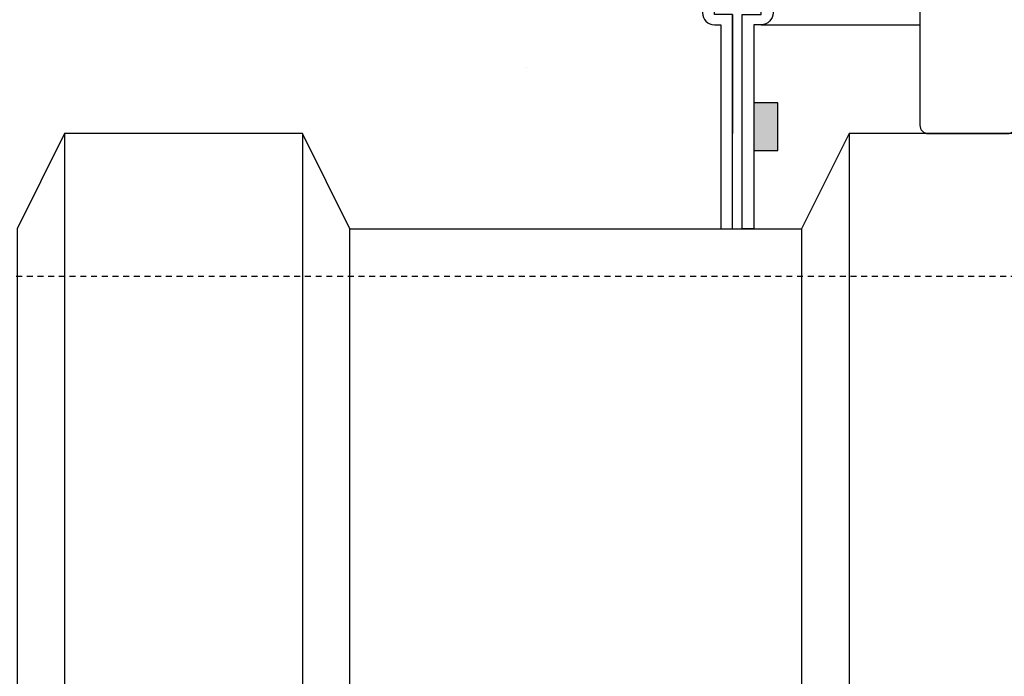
# Model space of a CAD drawing. Extents: x -169 to 6736, y -208 to 3022.
# Tile 102 of 256: x 1534 to 1555, y 342 to 356. Entities that reach past the tile are written whole.
import ezdxf

# ---------------------------------------------------------------- set-up
doc = ezdxf.new("R2010")
doc.units = 0
doc.header["$MEASUREMENT"] = 0
doc.header["$PDSIZE"] = 1
doc.linetypes.add('HIDDEN3', pattern=[0.1875, 0.125, -0.0625])
doc.layers.get('DEFPOINTS').update_dxf_attribs({"linetype": 'CONTINUOUS'})
for name, color, linetype in [('DIM', 3, 'CONTINUOUS'), ('FRP-COLLAR', 1, 'CONTINUOUS'), ('FRP-SUMP', 2, 'CONTINUOUS'), ('PEAGRAVEL-HATCH', 3, 'CONTINUOUS'), ('PROBE', 2, 'CONTINUOUS'), ('TANK-UST', 5, 'CONTINUOUS'), ('TANK-UST-RIB', 7, 'CONTINUOUS')]:
    doc.layers.add(name, color=color, linetype=linetype)
doc.styles.add('SIMPLEX', font='simplex')
doc.dimstyles.new('DIM64', dxfattribs={"dimscale": 64, "dimtxt": 0.09375, "dimasz": 0.09375, "dimexe": 0.0625, "dimexo": 0.0625, "dimgap": 0.046875, "dimtad": 1, "dimdec": 4, "dimzin": 3, "dimdsep": 46, "dimlunit": 4, "dimtxsty": 'SIMPLEX', "dimcen": 0, "dimclrd": 256, "dimclre": 256, "dimclrt": 256, "dimadec": 0, "dimazin": 0, "dimtfac": 1, "dimtdec": 4, "dimtmove": 0, "dimatfit": 3, "dimfxl": 1, "dimfrac": 2, "dimtolj": 1, "dimtzin": 0, "dimarcsym": 0})

# ---------------------------------------------------------------- blocks, each defined once
blk = doc.blocks.new('*D17')
at = {"layer": 'DEFPOINTS', "color": 0, "transparency": 16777216}
for p in [(1422.429, 414.289), (2052.154, 410.007), (1422.429, 136.516)]:
    blk.add_point(p, dxfattribs=at)
at = {"layer": 'DIM', "lineweight": -2, "transparency": 16777216}
for p, q in [((1422.429, 410.289), (1422.429, 132.516)), ((2052.154, 406.007), (2052.154, 132.516)), ((2046.154, 136.516), (1428.429, 136.516))]:
    blk.add_line(p, q, dxfattribs=at)
at = {"layer": 'DIM', "transparency": 16777216}
for points in [[(1428.429, 137.516), (1428.429, 135.516), (1422.429, 136.516)], [(2046.154, 137.516), (2046.154, 135.516), (2052.154, 136.516)]]:
    blk.add_solid(points, dxfattribs=at)
at = {"layer": 'DIM', "transparency": 16777216, "insert": (1737.291, 144.087), "char_height": 6, "attachment_point": 5, "style": 'SIMPLEX'}
blk.add_mtext('\\A1;52\'-5 3/4" (F.V. TANK SLAB)', dxfattribs=at)

msp = doc.modelspace()

# ---------------------------------------------------------------- hatches: boundary and pattern name
at = {"layer": 'FRP-SUMP'}
msp.add_hatch(color=256, dxfattribs=at).paths.add_polyline_path([(1550.1477, 354.15913), (1549.6477, 354.15913), (1549.6477, 353.15913), (1550.1477, 353.15913)])
at = {"layer": 'PEAGRAVEL-HATCH'}
h = msp.add_hatch(dxfattribs=at)
h.set_pattern_fill('AR-SAND', color=256, scale=7.5, style=0)
h.set_pattern_definition([(37.5, (1426.706, 353.116), (-0.47245, 14.4512), [0, -11.4, 0, -12.75, 0, -12.1875]), (7.5, (1426.706, 353.116), (13.2733, 21.166), [0, -6.15, 0, -10.275, 0, -3.9375]), (327.5, (1417.481, 353.116), (23.3561, 0.0424), [0, -3.75, 0, -13.5, 0, -17.625]), (317.5, (1417.48, 353.116), (22.546, 6.5826), [0, -1.875, 0, -8.85, 0, -10.125])])
edge = h.paths.add_edge_path()
edge.add_ellipse((1583.92734, 363.7842), major_axis=(0, -0.595), ratio=0.47920074, start_angle=180, end_angle=360, ccw=False)
edge.add_ellipse((1583.92734, 364.9742), major_axis=(0, -0.595), ratio=0.47920074, start_angle=180, end_angle=360)
edge.add_ellipse((1583.92734, 364.9742), major_axis=(0, -0.595), ratio=0.47920074, start_angle=0, end_angle=180)
edge.add_line((1583.92734, 365.5692), (1586.26369, 365.5692))
edge.add_line((1586.26369, 365.5692), (1586.26369, 369.85879))
edge.add_line((1586.26369, 369.85879), (1583.92734, 369.85879))
edge.add_ellipse((1583.92734, 370.10879), major_axis=(0, -0.25), ratio=0.47920074, start_angle=180, end_angle=360, ccw=False)
edge.add_ellipse((1583.92734, 370.60879), major_axis=(0, 0.25), ratio=0.47920074, start_angle=0, end_angle=180, ccw=False)
edge.add_line((1583.92734, 370.85879), (1586.26369, 370.85879))
edge.add_line((1586.26369, 370.85879), (1586.26369, 401.47312))
edge.add_line((1586.26369, 401.47312), (1511.51543, 414.00736))
edge.add_line((1511.51543, 414.00736), (1511.51543, 381.67021))
edge.add_line((1511.51543, 381.67021), (1501.44997, 382.06986))
edge.add_line((1501.44997, 382.06986), (1501.44997, 354.05357))
edge.add_line((1501.44997, 354.05357), (1586.26369, 353.11627))
edge.add_line((1586.26369, 353.11627), (1586.26369, 363.1892))
edge.add_line((1586.26369, 363.1892), (1583.8723, 363.1892))

# ---------------------------------------------------------------- linework, layer by layer
at = {"layer": 'FRP-COLLAR', "color": 7, "linetype": 'Continuous'}
msp.add_line((1549.79769, 355.80233), (1553.13694, 355.80233), dxfattribs=at)
at = {"layer": 'FRP-COLLAR'}
for points in [[(1549.19769, 351.51592), (1549.19769, 356.01592), (1549.19769, 353.51592), (1549.19769, 356.01592), (1549.19769, 353.51592), (1549.19769, 356.01592), (1548.94769, 356.01592), (1548.81423, 356.01592), (1548.81423, 356.51592), (1548.06423, 357.76592), (1547.8277, 357.76592), (1548.56423, 356.45069), (1548.56423, 356.05233, 0.41421356), (1548.81423, 355.80233), (1548.94769, 355.80233), (1548.94769, 351.51592)], [(1549.39769, 351.51592), (1549.39769, 356.01592), (1549.64769, 356.01592), (1549.79769, 356.01592), (1549.79769, 356.51592), (1550.54769, 357.76592), (1550.78422, 357.76592), (1550.04769, 356.45069), (1550.04769, 356.05233, -0.41421356), (1549.79769, 355.80233), (1549.64769, 355.80233), (1549.64769, 351.51592)]]:
    msp.add_lwpolyline(points, format="xyb", close=True, dxfattribs=at)
at = {"layer": 'FRP-SUMP'}
msp.add_lwpolyline([(1549.6477, 353.15913), (1550.1477, 353.15913), (1550.1477, 354.15913), (1549.6477, 354.15913)], close=True, dxfattribs=at)
at = {"layer": 'PROBE'}
msp.add_lwpolyline([(1553.13694, 360.19233), (1553.13694, 353.6937, 0.41421356), (1553.31473, 353.51592), (1554.98068, 353.51592, 0.41421356), (1555.15846, 353.6937), (1555.15846, 360.19233)], format="xyb", dxfattribs=at)
at = {"layer": 'TANK-UST'}
msp.add_line((1541.14769, 351.51592), (1550.64769, 351.51592), dxfattribs=at)
at = {"layer": 'TANK-UST', "color": 2, "linetype": 'HIDDEN3'}
msp.add_lwpolyline([(1677.1452, 230.51592), (1632.93813, 230.51592), (1631.43813, 231.51592), (1625.43813, 231.51592), (1623.93813, 230.51592), (1583.14769, 230.51592), (1581.64769, 231.51592), (1559.64769, 231.51592), (1558.14769, 230.51592), (1534.12834, 230.51592), (1529.63514, 230.51592, -0.9539575), (1529.63514, 350.51592), (1534.12834, 350.51592), (1759.12834, 350.51592)], format="xyb", dxfattribs=at)
at = {"layer": 'TANK-UST-RIB', "color": 7}
for p, q in [((1535.14769, 353.51592), (1535.14769, 227.51592)), ((1540.14769, 353.51592), (1540.14769, 227.51592)), ((1551.64769, 353.51592), (1551.64769, 227.51592))]:
    msp.add_line(p, q, dxfattribs=at)
at = {"layer": 'TANK-UST-RIB', "color": 5}
for points in [[(1535.14769, 227.51592), (1540.14769, 227.51592), (1541.14769, 229.51592), (1541.14769, 351.51592), (1540.14769, 353.51592), (1535.14769, 353.51592), (1534.14769, 351.51592), (1534.14769, 229.51592)], [(1551.64769, 227.51592), (1556.64769, 227.51592), (1557.64769, 229.51592), (1557.64769, 351.51592), (1556.64769, 353.51592), (1551.64769, 353.51592), (1550.64769, 351.51592), (1550.64769, 229.51592)]]:
    msp.add_lwpolyline(points, close=True, dxfattribs=at)

# ---------------------------------------------------------------- dimensions: what is measured, and where the dimension line sits
at = {"layer": 'DIM'}
dim = msp.add_linear_dim(base=(1422.42894, 136.51592), p1=(2052.15406, 410.00736), p2=(1422.42894, 414.28861), angle=180, text='<> (F.V. TANK SLAB)', dimstyle='DIM64', dxfattribs=at)
dim.commit()
dim.dimension.update_dxf_attribs({"geometry": '*D17', "text_midpoint": (1737.2915, 144.08735)})

doc.saveas('drawing.dxf')
